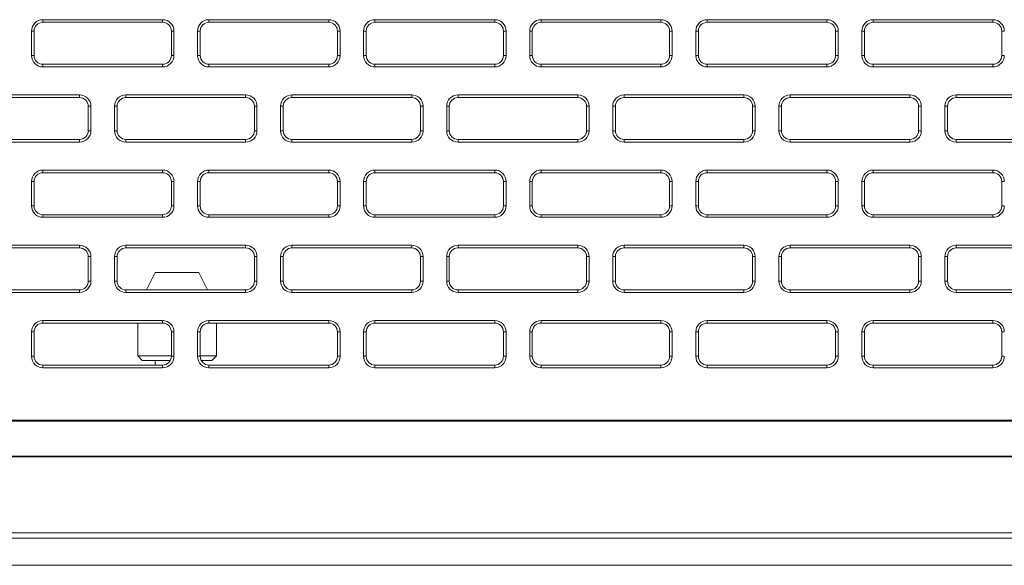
# Model space of a CAD drawing. Header units: millimetres. Extents: x 11 to 1665, y 44 to 957.
# Tile 22 of 69: x 192 to 249, y 805 to 836. Entities that reach past the tile are written whole.
import ezdxf

# ---------------------------------------------------------------- set-up
doc = ezdxf.new("R2010")
doc.units = ezdxf.units.MM
doc.header["$MEASUREMENT"] = 0
doc.layers.get('0').update_dxf_attribs({"lineweight": 25})

msp = doc.modelspace()

# ---------------------------------------------------------------- linework, layer by layer
at = {"color": 0, "linetype": 'Continuous', "lineweight": 0, "extrusion": (0, 1, -2.22045e-16)}
for p, q in [((200.461, 836.262), (193.611, 836.262)), ((193.611, 836.112), (193.611, 836.262)), ((200.461, 836.112), (193.611, 836.112)), ((200.461, 836.112), (200.461, 836.262)), ((209.961, 836.262), (203.111, 836.262)), ((203.111, 836.112), (203.111, 836.262)), ((209.961, 836.112), (203.111, 836.112)), ((209.961, 836.112), (209.961, 836.262)), ((219.461, 836.262), (212.611, 836.262)), ((212.611, 836.112), (212.611, 836.262)), ((219.461, 836.112), (212.611, 836.112)), ((219.461, 836.112), (219.461, 836.262)), ((228.961, 836.262), (222.111, 836.262)), ((222.111, 836.112), (222.111, 836.262)), ((228.961, 836.112), (222.111, 836.112)), ((228.961, 836.112), (228.961, 836.262)), ((238.461, 836.262), (231.611, 836.262)), ((231.611, 836.112), (231.611, 836.262)), ((238.461, 836.112), (231.611, 836.112)), ((238.461, 836.112), (238.461, 836.262)), ((247.961, 836.262), (241.111, 836.262)), ((241.111, 836.112), (241.111, 836.262)), ((247.961, 836.112), (241.111, 836.112)), ((247.961, 836.112), (247.961, 836.262)), ((192.961, 835.612), (192.961, 834.212)), ((193.111, 835.612), (192.961, 835.612)), ((193.111, 835.612), (193.111, 834.212)), ((200.961, 835.612), (201.111, 835.612)), ((200.961, 834.212), (200.961, 835.612)), ((201.111, 834.212), (201.111, 835.612)), ((202.461, 835.612), (202.461, 834.212)), ((202.611, 835.612), (202.461, 835.612)), ((202.611, 835.612), (202.611, 834.212)), ((210.461, 834.212), (210.461, 835.612)), ((210.461, 835.612), (210.611, 835.612)), ((210.611, 834.212), (210.611, 835.612)), ((211.961, 835.612), (211.961, 834.212)), ((212.111, 835.612), (211.961, 835.612)), ((212.111, 835.612), (212.111, 834.212)), ((219.961, 834.212), (219.961, 835.612)), ((219.961, 835.612), (220.111, 835.612)), ((220.111, 834.212), (220.111, 835.612)), ((221.461, 835.612), (221.461, 834.212)), ((221.611, 835.612), (221.461, 835.612)), ((221.611, 835.612), (221.611, 834.212)), ((229.461, 835.612), (229.611, 835.612)), ((229.461, 834.212), (229.461, 835.612)), ((229.611, 834.212), (229.611, 835.612)), ((230.961, 835.612), (230.961, 834.212)), ((231.111, 835.612), (230.961, 835.612)), ((231.111, 835.612), (231.111, 834.212)), ((238.961, 835.612), (239.111, 835.612)), ((238.961, 834.212), (238.961, 835.612)), ((239.111, 834.212), (239.111, 835.612)), ((240.461, 835.612), (240.461, 834.212)), ((240.611, 835.612), (240.461, 835.612)), ((240.611, 835.612), (240.611, 834.212)), ((248.461, 835.612), (248.611, 835.612)), ((248.461, 834.212), (248.461, 835.612)), ((193.111, 834.212), (192.961, 834.212)), ((200.961, 834.212), (201.111, 834.212)), ((202.611, 834.212), (202.461, 834.212)), ((210.461, 834.212), (210.611, 834.212)), ((212.111, 834.212), (211.961, 834.212)), ((219.961, 834.212), (220.111, 834.212)), ((221.611, 834.212), (221.461, 834.212)), ((229.461, 834.212), (229.611, 834.212)), ((231.111, 834.212), (230.961, 834.212)), ((238.961, 834.212), (239.111, 834.212)), ((240.611, 834.212), (240.461, 834.212)), ((248.461, 834.212), (248.611, 834.212)), ((193.611, 833.712), (200.461, 833.712)), ((193.611, 833.712), (193.611, 833.562)), ((200.461, 833.712), (200.461, 833.562)), ((203.111, 833.712), (209.961, 833.712)), ((203.111, 833.712), (203.111, 833.562)), ((209.961, 833.712), (209.961, 833.562)), ((212.611, 833.712), (219.461, 833.712)), ((212.611, 833.712), (212.611, 833.562)), ((219.461, 833.712), (219.461, 833.562)), ((222.111, 833.712), (228.961, 833.712)), ((222.111, 833.712), (222.111, 833.562)), ((228.961, 833.712), (228.961, 833.562)), ((231.611, 833.712), (238.461, 833.712)), ((231.611, 833.712), (231.611, 833.562)), ((238.461, 833.712), (238.461, 833.562)), ((241.111, 833.712), (247.961, 833.712)), ((241.111, 833.712), (241.111, 833.562)), ((247.961, 833.712), (247.961, 833.562)), ((193.611, 833.562), (200.461, 833.562)), ((203.111, 833.562), (209.961, 833.562)), ((212.611, 833.562), (219.461, 833.562)), ((222.111, 833.562), (228.961, 833.562)), ((231.611, 833.562), (238.461, 833.562)), ((241.111, 833.562), (247.961, 833.562)), ((195.711, 831.962), (188.861, 831.962)), ((195.711, 831.812), (195.711, 831.962)), ((205.211, 831.962), (198.361, 831.962)), ((198.361, 831.812), (198.361, 831.962)), ((205.211, 831.812), (205.211, 831.962)), ((214.711, 831.962), (207.861, 831.962)), ((207.861, 831.812), (207.861, 831.962)), ((214.711, 831.812), (214.711, 831.962)), ((224.211, 831.962), (217.361, 831.962)), ((217.361, 831.812), (217.361, 831.962)), ((224.211, 831.812), (224.211, 831.962)), ((233.711, 831.962), (226.861, 831.962)), ((226.861, 831.812), (226.861, 831.962)), ((233.711, 831.812), (233.711, 831.962)), ((243.211, 831.962), (236.361, 831.962)), ((236.361, 831.812), (236.361, 831.962)), ((243.211, 831.812), (243.211, 831.962)), ((252.711, 831.962), (245.861, 831.962)), ((245.861, 831.812), (245.861, 831.962)), ((195.711, 831.812), (188.861, 831.812)), ((205.211, 831.812), (198.361, 831.812)), ((214.711, 831.812), (207.861, 831.812)), ((224.211, 831.812), (217.361, 831.812)), ((233.711, 831.812), (226.861, 831.812)), ((243.211, 831.812), (236.361, 831.812)), ((252.711, 831.812), (245.861, 831.812)), ((196.211, 831.312), (196.361, 831.312)), ((196.211, 829.912), (196.211, 831.312)), ((196.361, 829.912), (196.361, 831.312)), ((197.711, 831.312), (197.711, 829.912)), ((197.861, 831.312), (197.711, 831.312)), ((197.861, 831.312), (197.861, 829.912)), ((205.711, 831.312), (205.861, 831.312)), ((205.711, 829.912), (205.711, 831.312)), ((205.861, 829.912), (205.861, 831.312)), ((207.211, 831.312), (207.211, 829.912)), ((207.361, 831.312), (207.211, 831.312)), ((207.361, 831.312), (207.361, 829.912)), ((215.211, 829.912), (215.211, 831.312)), ((215.211, 831.312), (215.361, 831.312)), ((215.361, 829.912), (215.361, 831.312)), ((216.711, 831.312), (216.711, 829.912)), ((216.861, 831.312), (216.711, 831.312)), ((216.861, 831.312), (216.861, 829.912)), ((224.711, 829.912), (224.711, 831.312)), ((224.711, 831.312), (224.861, 831.312)), ((224.861, 829.912), (224.861, 831.312)), ((226.211, 831.312), (226.211, 829.912)), ((226.361, 831.312), (226.211, 831.312)), ((226.361, 831.312), (226.361, 829.912)), ((234.211, 831.312), (234.361, 831.312)), ((234.211, 829.912), (234.211, 831.312)), ((234.361, 829.912), (234.361, 831.312)), ((235.711, 831.312), (235.711, 829.912)), ((235.861, 831.312), (235.711, 831.312)), ((235.861, 831.312), (235.861, 829.912)), ((243.711, 831.312), (243.861, 831.312)), ((243.711, 829.912), (243.711, 831.312)), ((243.861, 829.912), (243.861, 831.312)), ((245.211, 831.312), (245.211, 829.912)), ((245.361, 831.312), (245.211, 831.312)), ((245.361, 831.312), (245.361, 829.912)), ((196.211, 829.912), (196.361, 829.912)), ((197.861, 829.912), (197.711, 829.912)), ((205.711, 829.912), (205.861, 829.912)), ((207.361, 829.912), (207.211, 829.912)), ((215.211, 829.912), (215.361, 829.912)), ((216.861, 829.912), (216.711, 829.912)), ((224.711, 829.912), (224.861, 829.912)), ((226.361, 829.912), (226.211, 829.912)), ((234.211, 829.912), (234.361, 829.912)), ((235.861, 829.912), (235.711, 829.912)), ((243.711, 829.912), (243.861, 829.912)), ((245.361, 829.912), (245.211, 829.912)), ((188.861, 829.412), (195.711, 829.412)), ((188.861, 829.262), (195.711, 829.262)), ((195.711, 829.412), (195.711, 829.262)), ((198.361, 829.412), (205.211, 829.412)), ((198.361, 829.412), (198.361, 829.262)), ((198.361, 829.262), (205.211, 829.262)), ((205.211, 829.412), (205.211, 829.262)), ((207.861, 829.412), (214.711, 829.412)), ((207.861, 829.412), (207.861, 829.262)), ((207.861, 829.262), (214.711, 829.262)), ((214.711, 829.412), (214.711, 829.262)), ((217.361, 829.412), (224.211, 829.412)), ((217.361, 829.412), (217.361, 829.262)), ((217.361, 829.262), (224.211, 829.262)), ((224.211, 829.412), (224.211, 829.262)), ((226.861, 829.412), (233.711, 829.412)), ((226.861, 829.412), (226.861, 829.262)), ((226.861, 829.262), (233.711, 829.262)), ((233.711, 829.412), (233.711, 829.262)), ((236.361, 829.412), (243.211, 829.412)), ((236.361, 829.412), (236.361, 829.262)), ((236.361, 829.262), (243.211, 829.262)), ((243.211, 829.412), (243.211, 829.262)), ((245.861, 829.412), (252.711, 829.412)), ((245.861, 829.412), (245.861, 829.262)), ((245.861, 829.262), (252.711, 829.262)), ((200.461, 827.662), (193.611, 827.662)), ((193.611, 827.512), (193.611, 827.662)), ((200.461, 827.512), (193.611, 827.512)), ((200.461, 827.512), (200.461, 827.662)), ((209.961, 827.662), (203.111, 827.662)), ((203.111, 827.512), (203.111, 827.662)), ((209.961, 827.512), (203.111, 827.512)), ((209.961, 827.512), (209.961, 827.662)), ((219.461, 827.662), (212.611, 827.662)), ((212.611, 827.512), (212.611, 827.662)), ((219.461, 827.512), (212.611, 827.512)), ((219.461, 827.512), (219.461, 827.662)), ((228.961, 827.662), (222.111, 827.662)), ((222.111, 827.512), (222.111, 827.662)), ((228.961, 827.512), (222.111, 827.512)), ((228.961, 827.512), (228.961, 827.662)), ((238.461, 827.662), (231.611, 827.662)), ((231.611, 827.512), (231.611, 827.662)), ((238.461, 827.512), (231.611, 827.512)), ((238.461, 827.512), (238.461, 827.662)), ((247.961, 827.662), (241.111, 827.662)), ((241.111, 827.512), (241.111, 827.662)), ((247.961, 827.512), (241.111, 827.512)), ((247.961, 827.512), (247.961, 827.662)), ((192.961, 827.012), (192.961, 825.612)), ((193.111, 827.012), (192.961, 827.012)), ((193.111, 827.012), (193.111, 825.612)), ((200.961, 827.012), (201.111, 827.012)), ((200.961, 825.612), (200.961, 827.012)), ((201.111, 825.612), (201.111, 827.012)), ((202.461, 827.012), (202.461, 825.612)), ((202.611, 827.012), (202.461, 827.012)), ((202.611, 827.012), (202.611, 825.612)), ((210.461, 825.612), (210.461, 827.012)), ((210.461, 827.012), (210.611, 827.012)), ((210.611, 825.612), (210.611, 827.012)), ((211.961, 827.012), (211.961, 825.612)), ((212.111, 827.012), (211.961, 827.012)), ((212.111, 827.012), (212.111, 825.612)), ((219.961, 825.612), (219.961, 827.012)), ((219.961, 827.012), (220.111, 827.012)), ((220.111, 825.612), (220.111, 827.012)), ((221.461, 827.012), (221.461, 825.612)), ((221.611, 827.012), (221.461, 827.012)), ((221.611, 827.012), (221.611, 825.612)), ((229.461, 827.012), (229.611, 827.012)), ((229.461, 825.612), (229.461, 827.012)), ((229.611, 825.612), (229.611, 827.012)), ((230.961, 827.012), (230.961, 825.612)), ((231.111, 827.012), (230.961, 827.012)), ((231.111, 827.012), (231.111, 825.612)), ((238.961, 827.012), (239.111, 827.012)), ((238.961, 825.612), (238.961, 827.012)), ((239.111, 825.612), (239.111, 827.012)), ((240.461, 827.012), (240.461, 825.612)), ((240.611, 827.012), (240.461, 827.012)), ((240.611, 827.012), (240.611, 825.612)), ((248.461, 827.012), (248.611, 827.012)), ((248.461, 825.612), (248.461, 827.012)), ((193.111, 825.612), (192.961, 825.612)), ((200.961, 825.612), (201.111, 825.612)), ((202.611, 825.612), (202.461, 825.612)), ((210.461, 825.612), (210.611, 825.612)), ((212.111, 825.612), (211.961, 825.612)), ((219.961, 825.612), (220.111, 825.612)), ((221.611, 825.612), (221.461, 825.612)), ((229.461, 825.612), (229.611, 825.612)), ((231.111, 825.612), (230.961, 825.612)), ((238.961, 825.612), (239.111, 825.612)), ((240.611, 825.612), (240.461, 825.612)), ((248.461, 825.612), (248.611, 825.612)), ((193.611, 825.112), (200.461, 825.112)), ((193.611, 825.112), (193.611, 824.962)), ((193.611, 824.962), (200.461, 824.962)), ((200.461, 825.112), (200.461, 824.962)), ((203.111, 825.112), (209.961, 825.112)), ((203.111, 825.112), (203.111, 824.962)), ((203.111, 824.962), (209.961, 824.962)), ((209.961, 825.112), (209.961, 824.962)), ((212.611, 825.112), (219.461, 825.112)), ((212.611, 825.112), (212.611, 824.962)), ((212.611, 824.962), (219.461, 824.962)), ((219.461, 825.112), (219.461, 824.962)), ((222.111, 825.112), (228.961, 825.112)), ((222.111, 825.112), (222.111, 824.962)), ((222.111, 824.962), (228.961, 824.962)), ((228.961, 825.112), (228.961, 824.962)), ((231.611, 825.112), (238.461, 825.112)), ((231.611, 825.112), (231.611, 824.962)), ((231.611, 824.962), (238.461, 824.962)), ((238.461, 825.112), (238.461, 824.962)), ((241.111, 825.112), (247.961, 825.112)), ((241.111, 825.112), (241.111, 824.962)), ((241.111, 824.962), (247.961, 824.962)), ((247.961, 825.112), (247.961, 824.962)), ((195.711, 823.362), (188.861, 823.362)), ((195.711, 823.212), (188.861, 823.212)), ((195.711, 823.212), (195.711, 823.362)), ((205.211, 823.362), (198.361, 823.362)), ((198.361, 823.212), (198.361, 823.362)), ((205.211, 823.212), (198.361, 823.212)), ((205.211, 823.212), (205.211, 823.362)), ((214.711, 823.362), (207.861, 823.362)), ((207.861, 823.212), (207.861, 823.362)), ((214.711, 823.212), (207.861, 823.212)), ((214.711, 823.212), (214.711, 823.362)), ((224.211, 823.362), (217.361, 823.362)), ((217.361, 823.212), (217.361, 823.362)), ((224.211, 823.212), (217.361, 823.212)), ((224.211, 823.212), (224.211, 823.362)), ((233.711, 823.362), (226.861, 823.362)), ((226.861, 823.212), (226.861, 823.362)), ((233.711, 823.212), (226.861, 823.212)), ((233.711, 823.212), (233.711, 823.362)), ((243.211, 823.362), (236.361, 823.362)), ((236.361, 823.212), (236.361, 823.362)), ((243.211, 823.212), (236.361, 823.212)), ((243.211, 823.212), (243.211, 823.362)), ((252.711, 823.362), (245.861, 823.362)), ((245.861, 823.212), (245.861, 823.362)), ((252.711, 823.212), (245.861, 823.212)), ((196.211, 822.712), (196.361, 822.712)), ((196.211, 821.312), (196.211, 822.712)), ((196.361, 821.312), (196.361, 822.712)), ((197.711, 822.712), (197.711, 821.312)), ((197.861, 822.712), (197.711, 822.712)), ((197.861, 822.712), (197.861, 821.312)), ((205.711, 822.712), (205.861, 822.712)), ((205.711, 821.312), (205.711, 822.712)), ((205.861, 821.312), (205.861, 822.712)), ((207.211, 822.712), (207.211, 821.312)), ((207.361, 822.712), (207.211, 822.712)), ((207.361, 822.712), (207.361, 821.312)), ((215.211, 821.312), (215.211, 822.712)), ((215.211, 822.712), (215.361, 822.712)), ((215.361, 821.312), (215.361, 822.712)), ((216.711, 822.712), (216.711, 821.312)), ((216.861, 822.712), (216.711, 822.712)), ((216.861, 822.712), (216.861, 821.312)), ((224.711, 821.312), (224.711, 822.712)), ((224.711, 822.712), (224.861, 822.712)), ((224.861, 821.312), (224.861, 822.712)), ((226.211, 822.712), (226.211, 821.312)), ((226.361, 822.712), (226.211, 822.712)), ((226.361, 822.712), (226.361, 821.312)), ((234.211, 822.712), (234.361, 822.712)), ((234.211, 821.312), (234.211, 822.712)), ((234.361, 821.312), (234.361, 822.712)), ((235.711, 822.712), (235.711, 821.312)), ((235.861, 822.712), (235.711, 822.712)), ((235.861, 822.712), (235.861, 821.312)), ((243.711, 822.712), (243.861, 822.712)), ((243.711, 821.312), (243.711, 822.712)), ((243.861, 821.312), (243.861, 822.712)), ((245.211, 822.712), (245.211, 821.312)), ((245.361, 822.712), (245.211, 822.712)), ((245.361, 822.712), (245.361, 821.312)), ((199.536, 820.812), (200.036, 821.812)), ((200.036, 821.812), (202.536, 821.812)), ((203.036, 820.812), (202.536, 821.812)), ((196.211, 821.312), (196.361, 821.312)), ((197.861, 821.312), (197.711, 821.312)), ((205.711, 821.312), (205.861, 821.312)), ((207.361, 821.312), (207.211, 821.312)), ((215.211, 821.312), (215.361, 821.312)), ((216.861, 821.312), (216.711, 821.312)), ((224.711, 821.312), (224.861, 821.312)), ((226.361, 821.312), (226.211, 821.312)), ((234.211, 821.312), (234.361, 821.312)), ((235.861, 821.312), (235.711, 821.312)), ((243.711, 821.312), (243.861, 821.312)), ((245.361, 821.312), (245.211, 821.312)), ((188.861, 820.812), (195.711, 820.812)), ((188.861, 820.662), (195.711, 820.662)), ((195.711, 820.812), (195.711, 820.662)), ((198.361, 820.812), (205.211, 820.812)), ((198.361, 820.812), (198.361, 820.662)), ((198.361, 820.662), (205.211, 820.662)), ((205.211, 820.812), (205.211, 820.662)), ((207.861, 820.812), (214.711, 820.812)), ((207.861, 820.812), (207.861, 820.662)), ((207.861, 820.662), (214.711, 820.662)), ((214.711, 820.812), (214.711, 820.662)), ((217.361, 820.812), (224.211, 820.812)), ((217.361, 820.812), (217.361, 820.662)), ((217.361, 820.662), (224.211, 820.662)), ((224.211, 820.812), (224.211, 820.662)), ((226.861, 820.812), (233.711, 820.812)), ((226.861, 820.812), (226.861, 820.662)), ((226.861, 820.662), (233.711, 820.662)), ((233.711, 820.812), (233.711, 820.662)), ((236.361, 820.812), (243.211, 820.812)), ((236.361, 820.812), (236.361, 820.662)), ((236.361, 820.662), (243.211, 820.662)), ((243.211, 820.812), (243.211, 820.662)), ((245.861, 820.812), (252.711, 820.812)), ((245.861, 820.812), (245.861, 820.662)), ((245.861, 820.662), (252.711, 820.662)), ((200.461, 819.062), (193.611, 819.062)), ((193.611, 818.912), (193.611, 819.062)), ((200.461, 818.912), (200.461, 819.062)), ((209.961, 819.062), (203.111, 819.062)), ((203.111, 818.912), (203.111, 819.062)), ((209.961, 818.912), (209.961, 819.062)), ((219.461, 819.062), (212.611, 819.062)), ((212.611, 818.912), (212.611, 819.062)), ((219.461, 818.912), (219.461, 819.062)), ((228.961, 819.062), (222.111, 819.062)), ((222.111, 818.912), (222.111, 819.062)), ((228.961, 818.912), (228.961, 819.062)), ((238.461, 819.062), (231.611, 819.062)), ((231.611, 818.912), (231.611, 819.062)), ((238.461, 818.912), (238.461, 819.062)), ((247.961, 819.062), (241.111, 819.062)), ((241.111, 818.912), (241.111, 819.062)), ((247.961, 818.912), (247.961, 819.062)), ((192.961, 818.412), (192.961, 817.012)), ((193.111, 818.412), (192.961, 818.412)), ((193.111, 818.412), (193.111, 817.012)), ((200.461, 818.912), (193.611, 818.912)), ((199.036, 818.912), (199.036, 817.032)), ((200.961, 818.412), (201.111, 818.412)), ((200.961, 817.012), (200.961, 818.412)), ((201.111, 817.012), (201.111, 818.412)), ((202.461, 818.412), (202.461, 817.012)), ((202.611, 818.412), (202.461, 818.412)), ((202.611, 818.412), (202.611, 817.012)), ((209.961, 818.912), (203.111, 818.912)), ((203.536, 818.912), (203.536, 817.032)), ((210.461, 817.012), (210.461, 818.412)), ((210.461, 818.412), (210.611, 818.412)), ((210.611, 817.012), (210.611, 818.412)), ((211.961, 818.412), (211.961, 817.012)), ((212.111, 818.412), (211.961, 818.412)), ((212.111, 818.412), (212.111, 817.012)), ((219.461, 818.912), (212.611, 818.912)), ((219.961, 817.012), (219.961, 818.412)), ((219.961, 818.412), (220.111, 818.412)), ((220.111, 817.012), (220.111, 818.412)), ((221.461, 818.412), (221.461, 817.012)), ((221.611, 818.412), (221.461, 818.412)), ((221.611, 818.412), (221.611, 817.012)), ((228.961, 818.912), (222.111, 818.912)), ((229.461, 818.412), (229.611, 818.412)), ((229.461, 817.012), (229.461, 818.412)), ((229.611, 817.012), (229.611, 818.412)), ((230.961, 818.412), (230.961, 817.012)), ((231.111, 818.412), (230.961, 818.412)), ((231.111, 818.412), (231.111, 817.012)), ((238.461, 818.912), (231.611, 818.912)), ((238.961, 818.412), (239.111, 818.412)), ((238.961, 817.012), (238.961, 818.412)), ((239.111, 817.012), (239.111, 818.412)), ((240.461, 818.412), (240.461, 817.012)), ((240.611, 818.412), (240.461, 818.412)), ((240.611, 818.412), (240.611, 817.012)), ((247.961, 818.912), (241.111, 818.912)), ((248.461, 818.412), (248.611, 818.412)), ((248.461, 817.012), (248.461, 818.412)), ((193.111, 817.012), (192.961, 817.012)), ((199.036, 817.032), (200.961, 817.032)), ((199.036, 817.032), (199.286, 816.782)), ((199.286, 816.782), (200.905, 816.782)), ((200.036, 816.782), (200.036, 816.512)), ((200.961, 817.012), (201.111, 817.012)), ((202.611, 817.012), (202.461, 817.012)), ((202.611, 817.032), (203.536, 817.032)), ((202.667, 816.782), (203.286, 816.782)), ((203.536, 817.032), (203.286, 816.782)), ((210.461, 817.012), (210.611, 817.012)), ((212.111, 817.012), (211.961, 817.012)), ((219.961, 817.012), (220.111, 817.012)), ((221.611, 817.012), (221.461, 817.012)), ((229.461, 817.012), (229.611, 817.012)), ((231.111, 817.012), (230.961, 817.012)), ((238.961, 817.012), (239.111, 817.012)), ((240.611, 817.012), (240.461, 817.012)), ((248.461, 817.012), (248.611, 817.012)), ((193.611, 816.512), (200.461, 816.512)), ((193.611, 816.512), (193.611, 816.362)), ((193.611, 816.362), (200.461, 816.362)), ((200.461, 816.512), (200.461, 816.362)), ((203.111, 816.512), (209.961, 816.512)), ((203.111, 816.512), (203.111, 816.362)), ((203.111, 816.362), (209.961, 816.362)), ((209.961, 816.512), (209.961, 816.362)), ((212.611, 816.512), (219.461, 816.512)), ((212.611, 816.512), (212.611, 816.362)), ((212.611, 816.362), (219.461, 816.362)), ((219.461, 816.512), (219.461, 816.362)), ((222.111, 816.512), (228.961, 816.512)), ((222.111, 816.512), (222.111, 816.362)), ((222.111, 816.362), (228.961, 816.362)), ((228.961, 816.512), (228.961, 816.362)), ((231.611, 816.512), (238.461, 816.512)), ((231.611, 816.512), (231.611, 816.362)), ((231.611, 816.362), (238.461, 816.362)), ((238.461, 816.512), (238.461, 816.362)), ((241.111, 816.512), (247.961, 816.512)), ((241.111, 816.512), (241.111, 816.362)), ((241.111, 816.362), (247.961, 816.362)), ((247.961, 816.512), (247.961, 816.362)), ((97.286, 813.364), (429.786, 813.364)), ((97.286, 813.312), (429.786, 813.312)), ((97.286, 811.312), (500.286, 811.312)), ((500.286, 811.26), (97.286, 811.26)), ((81.286, 806.919), (516.286, 806.919)), ((81.286, 806.62), (516.286, 806.62)), ((516.286, 805.062), (81.286, 805.062)), ((82.158, 805.062), (515.413, 805.062))]:
    msp.add_line(p, q, dxfattribs=at)
at = {"color": 0, "linetype": 'Continuous', "lineweight": 0}
for centre, radius, start, end in [((193.611, 835.612), 0.65, 90, 180), ((193.611, 835.612), 0.5, 90, 180), ((200.461, 835.612), 0.65, 0, 90), ((200.461, 835.612), 0.5, 0, 90), ((203.111, 835.612), 0.65, 90, 180), ((203.111, 835.612), 0.5, 90, 180), ((209.961, 835.612), 0.65, 0, 90), ((209.961, 835.612), 0.5, 0, 90), ((212.611, 835.612), 0.65, 90, 180), ((212.611, 835.612), 0.5, 90, 180), ((219.461, 835.612), 0.65, 0, 90), ((219.461, 835.612), 0.5, 0, 90), ((222.111, 835.612), 0.65, 90, 180), ((222.111, 835.612), 0.5, 90, 180), ((228.961, 835.612), 0.65, 0, 90), ((228.961, 835.612), 0.5, 0, 90), ((231.611, 835.612), 0.65, 90, 180), ((231.611, 835.612), 0.5, 90, 180), ((238.461, 835.612), 0.65, 0, 90), ((238.461, 835.612), 0.5, 0, 90), ((241.111, 835.612), 0.65, 90, 180), ((241.111, 835.612), 0.5, 90, 180), ((247.961, 835.612), 0.65, 0, 90), ((247.961, 835.612), 0.5, 0, 90), ((193.611, 834.212), 0.65, 180, 270), ((193.611, 834.212), 0.5, 180, 270), ((200.461, 834.212), 0.65, 270, 0), ((200.461, 834.212), 0.5, 270, 0), ((203.111, 834.212), 0.65, 180, 270), ((203.111, 834.212), 0.5, 180, 270), ((209.961, 834.212), 0.65, 270, 0), ((209.961, 834.212), 0.5, 270, 0), ((212.611, 834.212), 0.65, 180, 270), ((212.611, 834.212), 0.5, 180, 270), ((219.461, 834.212), 0.65, 270, 0), ((219.461, 834.212), 0.5, 270, 0), ((222.111, 834.212), 0.65, 180, 270), ((222.111, 834.212), 0.5, 180, 270), ((228.961, 834.212), 0.65, 270, 0), ((228.961, 834.212), 0.5, 270, 0), ((231.611, 834.212), 0.65, 180, 270), ((231.611, 834.212), 0.5, 180, 270), ((238.461, 834.212), 0.65, 270, 0), ((238.461, 834.212), 0.5, 270, 0), ((241.111, 834.212), 0.65, 180, 270), ((241.111, 834.212), 0.5, 180, 270), ((247.961, 834.212), 0.65, 270, 0), ((247.961, 834.212), 0.5, 270, 0), ((195.711, 831.312), 0.65, 0, 90), ((198.361, 831.312), 0.65, 90, 180), ((205.211, 831.312), 0.65, 0, 90), ((207.861, 831.312), 0.65, 90, 180), ((214.711, 831.312), 0.65, 0, 90), ((217.361, 831.312), 0.65, 90, 180), ((224.211, 831.312), 0.65, 0, 90), ((226.861, 831.312), 0.65, 90, 180), ((233.711, 831.312), 0.65, 0, 90), ((236.361, 831.312), 0.65, 90, 180), ((243.211, 831.312), 0.65, 0, 90), ((245.861, 831.312), 0.65, 90, 180), ((195.711, 831.312), 0.5, 0, 90), ((198.361, 831.312), 0.5, 90, 180), ((205.211, 831.312), 0.5, 0, 90), ((207.861, 831.312), 0.5, 90, 180), ((214.711, 831.312), 0.5, 0, 90), ((217.361, 831.312), 0.5, 90, 180), ((224.211, 831.312), 0.5, 0, 90), ((226.861, 831.312), 0.5, 90, 180), ((233.711, 831.312), 0.5, 0, 90), ((236.361, 831.312), 0.5, 90, 180), ((243.211, 831.312), 0.5, 0, 90), ((245.861, 831.312), 0.5, 90, 180), ((195.711, 829.912), 0.65, 270, 0), ((195.711, 829.912), 0.5, 270, 0), ((198.361, 829.912), 0.65, 180, 270), ((198.361, 829.912), 0.5, 180, 270), ((205.211, 829.912), 0.65, 270, 0), ((205.211, 829.912), 0.5, 270, 0), ((207.861, 829.912), 0.65, 180, 270), ((207.861, 829.912), 0.5, 180, 270), ((214.711, 829.912), 0.65, 270, 0), ((214.711, 829.912), 0.5, 270, 0), ((217.361, 829.912), 0.65, 180, 270), ((217.361, 829.912), 0.5, 180, 270), ((224.211, 829.912), 0.65, 270, 0), ((224.211, 829.912), 0.5, 270, 0), ((226.861, 829.912), 0.65, 180, 270), ((226.861, 829.912), 0.5, 180, 270), ((233.711, 829.912), 0.65, 270, 0), ((233.711, 829.912), 0.5, 270, 0), ((236.361, 829.912), 0.65, 180, 270), ((236.361, 829.912), 0.5, 180, 270), ((243.211, 829.912), 0.65, 270, 0), ((243.211, 829.912), 0.5, 270, 0), ((245.861, 829.912), 0.65, 180, 270), ((245.861, 829.912), 0.5, 180, 270), ((193.611, 827.012), 0.65, 90, 180), ((193.611, 827.012), 0.5, 90, 180), ((200.461, 827.012), 0.65, 0, 90), ((200.461, 827.012), 0.5, 0, 90), ((203.111, 827.012), 0.65, 90, 180), ((203.111, 827.012), 0.5, 90, 180), ((209.961, 827.012), 0.65, 0, 90), ((209.961, 827.012), 0.5, 0, 90), ((212.611, 827.012), 0.65, 90, 180), ((212.611, 827.012), 0.5, 90, 180), ((219.461, 827.012), 0.65, 0, 90), ((219.461, 827.012), 0.5, 0, 90), ((222.111, 827.012), 0.65, 90, 180), ((222.111, 827.012), 0.5, 90, 180), ((228.961, 827.012), 0.65, 0, 90), ((228.961, 827.012), 0.5, 0, 90), ((231.611, 827.012), 0.65, 90, 180), ((231.611, 827.012), 0.5, 90, 180), ((238.461, 827.012), 0.65, 0, 90), ((238.461, 827.012), 0.5, 0, 90), ((241.111, 827.012), 0.65, 90, 180), ((241.111, 827.012), 0.5, 90, 180), ((247.961, 827.012), 0.65, 0, 90), ((247.961, 827.012), 0.5, 0, 90), ((193.611, 825.612), 0.65, 180, 270), ((193.611, 825.612), 0.5, 180, 270), ((200.461, 825.612), 0.65, 270, 0), ((200.461, 825.612), 0.5, 270, 0), ((203.111, 825.612), 0.65, 180, 270), ((203.111, 825.612), 0.5, 180, 270), ((209.961, 825.612), 0.65, 270, 0), ((209.961, 825.612), 0.5, 270, 0), ((212.611, 825.612), 0.65, 180, 270), ((212.611, 825.612), 0.5, 180, 270), ((219.461, 825.612), 0.65, 270, 0), ((219.461, 825.612), 0.5, 270, 0), ((222.111, 825.612), 0.65, 180, 270), ((222.111, 825.612), 0.5, 180, 270), ((228.961, 825.612), 0.65, 270, 0), ((228.961, 825.612), 0.5, 270, 0), ((231.611, 825.612), 0.65, 180, 270), ((231.611, 825.612), 0.5, 180, 270), ((238.461, 825.612), 0.65, 270, 0), ((238.461, 825.612), 0.5, 270, 0), ((241.111, 825.612), 0.65, 180, 270), ((241.111, 825.612), 0.5, 180, 270), ((247.961, 825.612), 0.65, 270, 0), ((247.961, 825.612), 0.5, 270, 0), ((195.711, 822.712), 0.65, 0, 90), ((195.711, 822.712), 0.5, 0, 90), ((198.361, 822.712), 0.65, 90, 180), ((198.361, 822.712), 0.5, 90, 180), ((205.211, 822.712), 0.65, 0, 90), ((205.211, 822.712), 0.5, 0, 90), ((207.861, 822.712), 0.65, 90, 180), ((207.861, 822.712), 0.5, 90, 180), ((214.711, 822.712), 0.65, 0, 90), ((214.711, 822.712), 0.5, 0, 90), ((217.361, 822.712), 0.65, 90, 180), ((217.361, 822.712), 0.5, 90, 180), ((224.211, 822.712), 0.65, 0, 90), ((224.211, 822.712), 0.5, 0, 90), ((226.861, 822.712), 0.65, 90, 180), ((226.861, 822.712), 0.5, 90, 180), ((233.711, 822.712), 0.65, 0, 90), ((233.711, 822.712), 0.5, 0, 90), ((236.361, 822.712), 0.65, 90, 180), ((236.361, 822.712), 0.5, 90, 180), ((243.211, 822.712), 0.65, 0, 90), ((243.211, 822.712), 0.5, 0, 90), ((245.861, 822.712), 0.65, 90, 180), ((245.861, 822.712), 0.5, 90, 180), ((195.711, 821.312), 0.65, 270, 0), ((195.711, 821.312), 0.5, 270, 0), ((198.361, 821.312), 0.65, 180, 270), ((198.361, 821.312), 0.5, 180, 270), ((205.211, 821.312), 0.65, 270, 0), ((205.211, 821.312), 0.5, 270, 0), ((207.861, 821.312), 0.65, 180, 270), ((207.861, 821.312), 0.5, 180, 270), ((214.711, 821.312), 0.65, 270, 0), ((214.711, 821.312), 0.5, 270, 0), ((217.361, 821.312), 0.65, 180, 270), ((217.361, 821.312), 0.5, 180, 270), ((224.211, 821.312), 0.65, 270, 0), ((224.211, 821.312), 0.5, 270, 0), ((226.861, 821.312), 0.65, 180, 270), ((226.861, 821.312), 0.5, 180, 270), ((233.711, 821.312), 0.65, 270, 0), ((233.711, 821.312), 0.5, 270, 0), ((236.361, 821.312), 0.65, 180, 270), ((236.361, 821.312), 0.5, 180, 270), ((243.211, 821.312), 0.65, 270, 0), ((243.211, 821.312), 0.5, 270, 0), ((245.861, 821.312), 0.65, 180, 270), ((245.861, 821.312), 0.5, 180, 270), ((193.611, 818.412), 0.65, 90, 180), ((200.461, 818.412), 0.65, 0, 90), ((203.111, 818.412), 0.65, 90, 180), ((209.961, 818.412), 0.65, 0, 90), ((212.611, 818.412), 0.65, 90, 180), ((219.461, 818.412), 0.65, 0, 90), ((222.111, 818.412), 0.65, 90, 180), ((228.961, 818.412), 0.65, 0, 90), ((231.611, 818.412), 0.65, 90, 180), ((238.461, 818.412), 0.65, 0, 90), ((241.111, 818.412), 0.65, 90, 180), ((247.961, 818.412), 0.65, 0, 90), ((193.611, 818.412), 0.5, 90, 180), ((200.461, 818.412), 0.5, 0, 90), ((203.111, 818.412), 0.5, 90, 180), ((209.961, 818.412), 0.5, 0, 90), ((212.611, 818.412), 0.5, 90, 180), ((219.461, 818.412), 0.5, 0, 90), ((222.111, 818.412), 0.5, 90, 180), ((228.961, 818.412), 0.5, 0, 90), ((231.611, 818.412), 0.5, 90, 180), ((238.461, 818.412), 0.5, 0, 90), ((241.111, 818.412), 0.5, 90, 180), ((247.961, 818.412), 0.5, 0, 90), ((193.611, 817.012), 0.65, 180, 270), ((193.611, 817.012), 0.5, 180, 270), ((200.461, 817.012), 0.65, 270, 0), ((200.461, 817.012), 0.5, 270, 0), ((203.111, 817.012), 0.65, 180, 270), ((203.111, 817.012), 0.5, 180, 270), ((209.961, 817.012), 0.65, 270, 0), ((209.961, 817.012), 0.5, 270, 0), ((212.611, 817.012), 0.65, 180, 270), ((212.611, 817.012), 0.5, 180, 270), ((219.461, 817.012), 0.65, 270, 0), ((219.461, 817.012), 0.5, 270, 0), ((222.111, 817.012), 0.65, 180, 270), ((222.111, 817.012), 0.5, 180, 270), ((228.961, 817.012), 0.65, 270, 0), ((228.961, 817.012), 0.5, 270, 0), ((231.611, 817.012), 0.65, 180, 270), ((231.611, 817.012), 0.5, 180, 270), ((238.461, 817.012), 0.65, 270, 0), ((238.461, 817.012), 0.5, 270, 0), ((241.111, 817.012), 0.65, 180, 270), ((241.111, 817.012), 0.5, 180, 270), ((247.961, 817.012), 0.65, 270, 0), ((247.961, 817.012), 0.5, 270, 0)]:
    msp.add_arc(centre, radius, start, end, dxfattribs=at)

doc.saveas('drawing.dxf')
